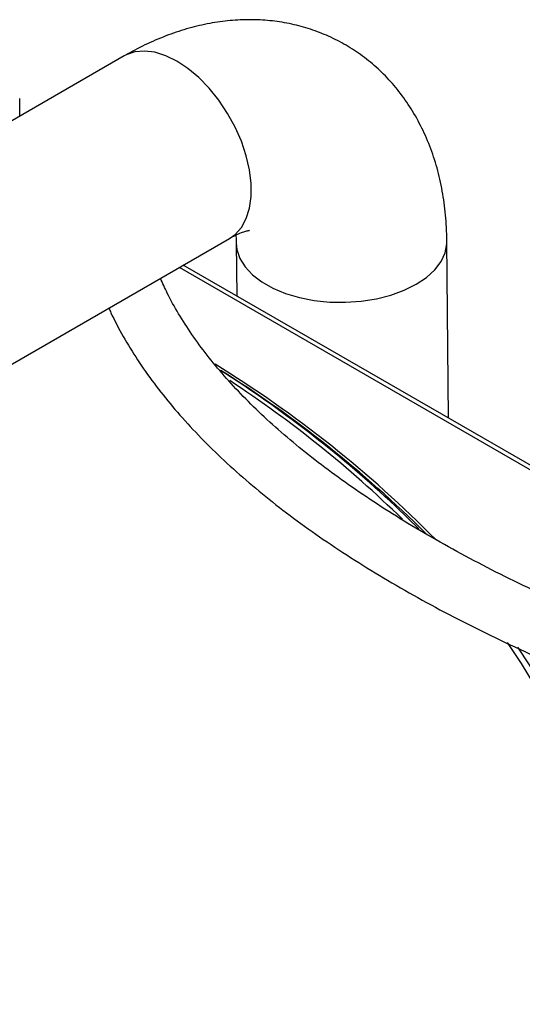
# Model space of a CAD drawing. Header units: millimetres. Extents: x 0 to 420, y 0 to 297.
# Tile 70 of 75: x 176 to 184, y 173 to 188. Entities that reach past the tile are written whole.
import ezdxf

# ---------------------------------------------------------------- set-up
doc = ezdxf.new("R2010")
doc.units = ezdxf.units.MM

msp = doc.modelspace()

# ---------------------------------------------------------------- linework, layer by layer
at = {"color": 7, "linetype": 'Continuous', "lineweight": 25}
for p, q in [((177.715, 187.267), (163.538, 179.082)), ((176.129, 186.351), (176.129, 186.621)), ((165.138, 176.311), (179.315, 184.495)), ((182.643, 181.765), (182.617, 184.451)), ((179.418, 184.421), (179.425, 183.622)), ((185.509, 180.11), (178.614, 184.09))]:
    msp.add_line(p, q, dxfattribs=at)
at = {"color": 8, "linetype": 'Continuous', "lineweight": 25}
for p, q in [((178.552, 184.055), (185.463, 180.066)), ((177.501, 183.414), (177.471, 183.431))]:
    msp.add_line(p, q, dxfattribs=at)
at = {"color": 8, "linetype": 'Continuous', "lineweight": 25, "flags": 128}
for points in [[(178.515, 187.187), (178.347, 187.27), (178.182, 187.322), (178.024, 187.341), (177.878, 187.328), (177.746, 187.283), (177.715, 187.267)], [(179.315, 184.495), (179.4, 184.556), (179.495, 184.662), (179.568, 184.796), (179.618, 184.954), (179.643, 185.132), (179.643, 185.327), (179.618, 185.535), (179.568, 185.75), (179.495, 185.969), (179.4, 186.185), (179.285, 186.394), (179.153, 186.593), (179.006, 186.775), (178.849, 186.937), (178.684, 187.076), (178.515, 187.187)], [(179.418, 184.421), (179.428, 184.324), (179.472, 184.19), (179.551, 184.062), (179.663, 183.942), (179.805, 183.833), (179.974, 183.737), (180.166, 183.657), (180.378, 183.595), (180.603, 183.551), (180.838, 183.527), (181.077, 183.524), (181.315, 183.541), (181.546, 183.577), (181.765, 183.633), (181.968, 183.707), (182.149, 183.798), (182.305, 183.902), (182.432, 184.018), (182.528, 184.144), (182.59, 184.276), (182.616, 184.412), (182.617, 184.451)], [(181.75, 180.507), (181.844, 180.418), (182.19, 180.08)], [(185.268, 172.816), (185.273, 173.349), (185.242, 173.881), (185.176, 174.412), (185.075, 174.941), (184.94, 175.468), (184.769, 175.991), (184.565, 176.511), (184.326, 177.025), (184.054, 177.534), (183.748, 178.036), (183.535, 178.353)], [(183.688, 178.284), (183.867, 178.014), (184.175, 177.509), (184.449, 176.998), (184.689, 176.481), (184.894, 175.959), (185.065, 175.433), (185.202, 174.903), (185.303, 174.371), (185.369, 173.837), (185.4, 173.302), (185.396, 172.767)]]:
    msp.add_lwpolyline(points, dxfattribs=at)
at = {"color": 8, "linetype": 'Continuous', "lineweight": 25}
for centre, radius, start, end in [((169.75, 167.383), 17.843, 44.6293, 58.4168), ((169.657, 167.606), 17.614, 45.7831, 56.7363)]:
    msp.add_arc(centre, radius, start, end, dxfattribs=at)
at = {"color": 7, "linetype": 'Continuous', "lineweight": 25}
for centre, radius, start, end in [((169.387, 167.122), 18.221, 47.2701, 57.5037), ((169.5, 167.126), 18.161, 45.2002, 57.7786)]:
    msp.add_arc(centre, radius, start, end, dxfattribs=at)
for points, knots in [([(182.617, 184.451), (182.616, 184.522), (182.611, 184.719), (182.581, 185.034), (182.516, 185.392), (182.421, 185.734), (182.296, 186.057), (182.144, 186.356), (181.967, 186.631), (181.768, 186.879), (181.547, 187.098), (181.309, 187.289), (181.056, 187.452), (180.789, 187.584), (180.511, 187.688), (180.224, 187.762), (179.929, 187.806), (179.628, 187.821), (179.323, 187.808), (179.012, 187.764), (178.699, 187.691), (178.383, 187.588), (178.069, 187.456), (177.847, 187.342), (177.731, 187.275), (177.715, 187.267)], [0, 0, 0, 0, 0.029091, 0.080391, 0.131544, 0.181957, 0.231303, 0.279388, 0.326169, 0.37173, 0.416234, 0.459884, 0.502903, 0.545518, 0.587924, 0.630319, 0.672942, 0.716029, 0.759806, 0.804476, 0.850198, 0.897052, 0.945013, 0.992845, 1, 1, 1, 1]), ([(179.315, 184.495), (179.336, 184.507), (179.394, 184.54), (179.478, 184.577), (179.554, 184.604), (179.602, 184.615), (179.623, 184.617), (179.619, 184.617), (179.618, 184.617)], [0, 0, 0, 0, 0.111325, 0.317623, 0.523909, 0.731924, 0.945001, 1, 1, 1, 1]), ([(179.41, 184.545), (179.412, 184.532), (179.416, 184.496), (179.417, 184.45), (179.418, 184.421)], [0, 0, 0, 0, 0.367222, 1, 1, 1, 1]), ([(186.239, 178.198), (186.058, 178.265), (185.664, 178.409), (185.08, 178.642), (184.484, 178.895), (183.91, 179.156), (183.359, 179.425), (182.83, 179.701), (182.325, 179.983), (181.845, 180.272), (181.39, 180.565), (180.961, 180.864), (180.559, 181.167), (180.185, 181.473), (179.838, 181.782), (179.52, 182.094), (179.231, 182.407), (178.97, 182.721), (178.739, 183.036), (178.538, 183.351), (178.379, 183.636), (178.3, 183.815), (178.267, 183.89)], [0, 0, 0, 0, 0.043857, 0.095141, 0.146395, 0.197617, 0.248804, 0.299955, 0.351066, 0.402137, 0.453165, 0.504152, 0.555099, 0.606012, 0.656898, 0.707772, 0.758648, 0.80955, 0.860515, 0.911593, 0.962848, 1, 1, 1, 1]), ([(177.483, 183.437), (177.493, 183.413), (177.555, 183.269), (177.698, 183.005), (177.915, 182.648), (178.165, 182.292), (178.445, 181.94), (178.756, 181.591), (179.096, 181.246), (179.465, 180.906), (179.861, 180.572), (180.285, 180.243), (180.736, 179.921), (181.212, 179.606), (181.712, 179.299), (182.237, 178.999), (182.784, 178.707), (183.354, 178.424), (183.945, 178.15), (184.557, 177.885), (185.159, 177.639), (185.567, 177.487), (185.757, 177.416)], [0, 0, 0, 0, 0.010235, 0.061658, 0.113423, 0.165483, 0.217781, 0.270259, 0.322861, 0.37554, 0.42826, 0.480991, 0.533709, 0.586403, 0.639066, 0.691694, 0.744285, 0.79684, 0.849359, 0.901845, 0.954299, 1, 1, 1, 1])]:
    msp.add_open_spline(points, degree=3, knots=knots, dxfattribs=at)

doc.saveas('drawing.dxf')
